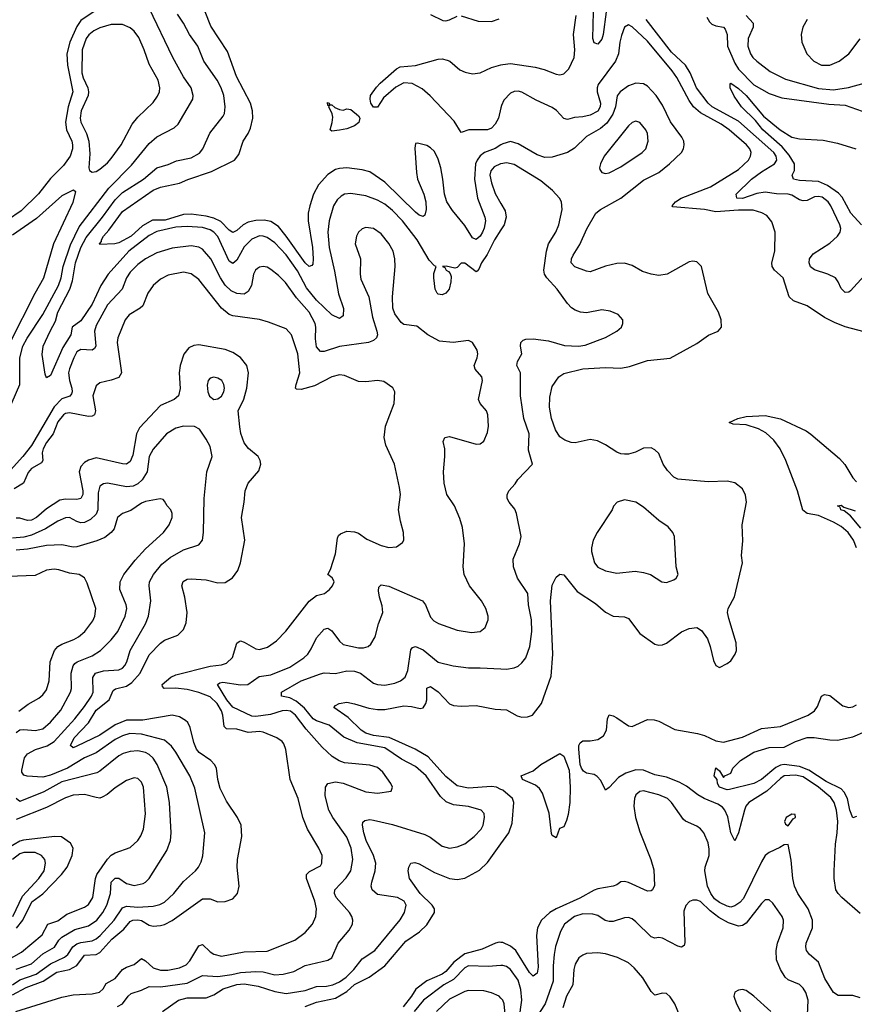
# Model space of a CAD drawing. Header units: inches. Extents: x 1305375 to 1407406, y 744550 to 841633.
# Tile 82 of 256: x 1337469 to 1341859, y 781568 to 786749. Entities that reach past the tile are written whole.
import ezdxf

# ---------------------------------------------------------------- set-up
doc = ezdxf.new("R2010")
doc.units = ezdxf.units.IN
doc.header["$MEASUREMENT"] = 0
doc.layers.add('B3738', color=7, linetype='Continuous')
doc.layers.add('B3748', color=7, linetype='Continuous')

msp = doc.modelspace()

# ---------------------------------------------------------------- linework, layer by layer
at = {"layer": 'B3738', "color": 5}
for points, elevation in [([(1337364.7, 784590), (1337469.3, 784829.3), (1337469.4, 784969.4), (1337484.8, 785030), (1337507.4, 785072.6), (1337590, 785198), (1337673, 785350), (1337686.5, 785390), (1337697.4, 785450), (1337736.3, 785563.7), (1337781.7, 785658.3), (1337937.4, 785862.6), (1338056.7, 785983.3), (1338150, 786096.9), (1338190, 786132.2), (1338280.3, 786179.7), (1338301.5, 786198.5), (1338378.7, 786330), (1338381.4, 786350), (1338369.8, 786390), (1338330, 786448.2), (1338274.6, 786550), (1338149.4, 786809.4)], 1160), ([(1337870, 786798.3), (1337790, 786744), (1337770, 786712.2), (1337731.9, 786630), (1337716.4, 786570), (1337720.4, 786510), (1337747.4, 786370), (1337722.8, 786290), (1337710.4, 786210), (1337714.3, 786170), (1337742.1, 786110), (1337746.7, 786090), (1337746.8, 786070), (1337734.4, 786030), (1337698.9, 785981.1), (1337630, 785913.9), (1337567.5, 785832.5), (1337476.7, 785743.3), (1337405.3, 785694.7)], 1160), ([(1340000, 785642.7), (1339966.9, 785590), (1339927, 785513), (1339897.3, 785470), (1339884.5, 785435.5), (1339875.2, 785424.8), (1339870, 785422.7), (1339810, 785467.8), (1339790, 785467), (1339770, 785445.2), (1339758, 785442), (1339712.1, 785452.1), (1339692, 785450), (1339704.5, 785444.5), (1339711, 785430), (1339723.9, 785423.9), (1339733, 785413), (1339737.3, 785397.3), (1339736.5, 785370), (1339727.1, 785330), (1339710, 785308.9), (1339690, 785301), (1339670, 785304.7), (1339664.5, 785310), (1339653.4, 785330), (1339646.1, 785390), (1339646.9, 785413.1), (1339659, 785450), (1339650, 785453), (1339623.1, 785483.1), (1339559.9, 785590), (1339481.9, 785690), (1339430, 785745.6), (1339390, 785777.3), (1339350, 785799.2), (1339290, 785821.3), (1339210, 785834.6), (1339177.3, 785830), (1339159.4, 785820.6), (1339138.5, 785801.5), (1339119.8, 785770), (1339095.9, 785690), (1339089, 785630), (1339095.9, 785550), (1339125, 785425), (1339145.8, 785305.8), (1339171.3, 785228.7), (1339169.3, 785190.7), (1339150, 785177.2), (1339110, 785195.6), (1339030, 785272.6), (1338978, 785338), (1338930, 785426.4), (1338870, 785512.1), (1338810, 785574.2), (1338770, 785603.4), (1338750, 785610.5), (1338730, 785611), (1338690, 785593.3), (1338650, 785553), (1338610, 785483.8), (1338590, 785466.3), (1338570, 785477.3), (1338510, 785607.5), (1338490, 785630.9), (1338470, 785643.7), (1338430, 785654.8), (1338350, 785661.2), (1338290, 785657.1), (1338190, 785634), (1338150, 785614), (1338042.1, 785530), (1337934, 785410), (1337895.5, 785350), (1337850, 785251.1), (1337790, 785163.4), (1337744.9, 785130), (1337736.8, 785090), (1337695.9, 785024.1), (1337630, 784877.2), (1337610, 784864), (1337602.9, 784882.9), (1337587.3, 784987.3), (1337592.9, 785030), (1337628.3, 785110), (1337657.5, 785162.5), (1337669.9, 785210), (1337732.3, 785330), (1337746.2, 785373.8), (1337761.3, 785470), (1337790, 785550.8), (1337817.4, 785602.6), (1337904.8, 785710), (1337970, 785800.3), (1338010, 785839), (1338120.5, 785910), (1338190, 785969.5), (1338250, 785987.4), (1338293.4, 786006.6), (1338370, 786022.6), (1338413.8, 786046.2), (1338432.1, 786070), (1338468.7, 786151.3), (1338539.2, 786240.8), (1338545.2, 786254.8), (1338549.1, 786290), (1338541.6, 786350), (1338528.6, 786390), (1338507.7, 786430), (1338437, 786530), (1338405.8, 786610), (1338362.6, 786670), (1338330.6, 786730), (1338298, 786778)], 1140), ([(1340000, 786089.7), (1339968.8, 786071.2), (1339913.2, 786050), (1339890, 786031.9), (1339874.1, 786010), (1339866.2, 785990), (1339860.3, 785910), (1339877.4, 785810), (1339916, 785710), (1339918.5, 785690), (1339911.2, 785651.2), (1339902.1, 785630), (1339890, 785609.2), (1339870, 785592.1), (1339850, 785601.2), (1339810, 785666.6), (1339745.2, 785745.2), (1339715.3, 785790), (1339703, 785830), (1339695, 785910), (1339683.2, 785970), (1339670, 786015.5), (1339650, 786054.6), (1339630, 786075), (1339610, 786086.4), (1339561.4, 786098.6), (1339550, 786098), (1339547.1, 786072.9), (1339555.8, 785944.2), (1339560.8, 785910), (1339594, 785830), (1339604.6, 785790), (1339607.2, 785750), (1339599, 785721), (1339590, 785714), (1339570, 785720.9), (1339550, 785735.5), (1339390, 785894.4), (1339310, 785947.4), (1339270, 785958.9), (1339190, 785968.8), (1339150, 785966.1), (1339130, 785960.2), (1339090, 785933.9), (1339040.1, 785879.9), (1339014.7, 785830), (1338994.6, 785770), (1338986.8, 785730), (1338985.6, 785690), (1339007.9, 785550), (1339012.9, 785490), (1339010, 785462), (1339005.1, 785454.9), (1338990.8, 785450), (1338970, 785469.3), (1338870, 785610.4), (1338830, 785659.7), (1338790, 785687), (1338754.2, 785694.2), (1338710, 785692.6), (1338670, 785682.7), (1338643.7, 785670), (1338610, 785639), (1338590, 785629.2), (1338570, 785640.8), (1338526.9, 785686.9), (1338490, 785704.9), (1338450, 785715.1), (1338370, 785724.6), (1338330, 785724.3), (1338233.3, 785693.3), (1338166.9, 785693.1), (1338115.1, 785664.9), (1338055.1, 785610), (1337990, 785575), (1337968.7, 785568.7), (1337890, 785566), (1337887.8, 785570), (1337898.3, 785581.7), (1337898.3, 785590), (1337909.9, 785610), (1337938.3, 785641.7), (1338010, 785739.8), (1338170, 785851.6), (1338210, 785868.3), (1338310, 785888.5), (1338352.5, 785907.5), (1338477.7, 785950), (1338599.1, 786010), (1338621, 786039), (1338643.2, 786110), (1338669.9, 786150), (1338681.9, 786178.1), (1338695.3, 786230), (1338694, 786270), (1338681.9, 786310), (1338609.4, 786450), (1338561.4, 786581.4), (1338474, 786714), (1338444.5, 786790)], 1120), ([(1339630, 786775.9), (1339694.7, 786745.3), (1339710, 786743.5), (1339730, 786748.2), (1339770, 786766.5)], 1120), ([(1339790, 786768.9), (1339880.4, 786740.4), (1339950, 786738.8), (1339990, 786753.1)], 1120), ([(1340000, 786285.7), (1339986.8, 786230), (1339970, 786198.9), (1339950, 786177.8), (1339929.4, 786169.4), (1339831.4, 786168.6), (1339790, 786155.8), (1339754.5, 786214.5), (1339628.3, 786348.3), (1339585.4, 786385.4), (1339533, 786413), (1339490, 786416.4), (1339446.7, 786393.3), (1339382.5, 786337.5), (1339350, 786289.2), (1339330, 786289.2), (1339316.1, 786310), (1339311.6, 786330), (1339314.5, 786350), (1339345.8, 786394.2), (1339364.4, 786415.6), (1339449.8, 786490.2), (1339470, 786500.2), (1339550, 786508.6), (1339670, 786541.3), (1339690, 786542.9), (1339716.5, 786536.5), (1339731.1, 786530), (1339784.2, 786484.2), (1339812.6, 786472.6), (1339850, 786464.5), (1339890, 786468.6), (1339950, 786497.6), (1340000, 786510.6)], 1080), ([(1340000, 785990.5), (1339997.1, 785990), (1339965, 785975), (1339946.6, 785953.4), (1339941.9, 785930), (1339949.5, 785890), (1339970, 785833.7), (1340000, 785781.9)], 1140), ([(1337418.6, 785050), (1337550.4, 785310), (1337596.1, 785390), (1337648.1, 785571.9), (1337750, 785788.2), (1337763.1, 785843.1), (1337750, 785852), (1337690, 785822.7), (1337556.5, 785703.5), (1337430, 785614.5)], 1180), ([(1337983.9, 781556.1), (1338009.9, 781570.1), (1338038.4, 781610), (1338055.1, 781624.9), (1338110, 781641.7), (1338150, 781660.9), (1338210, 781659.9), (1338350, 781678.3), (1338430, 781719.5), (1338510, 781714.6), (1338584.1, 781724.1), (1338630, 781735), (1338710, 781741.1), (1338750, 781738.1), (1338810, 781723.6), (1338854, 781726), (1338910, 781740.5), (1338970, 781771.9), (1339090, 781799.5), (1339110, 781813), (1339143.1, 781890), (1339201.5, 781958.5), (1339218.5, 781990), (1339220.4, 782010), (1339215.3, 782030), (1339203.8, 782050), (1339133.5, 782130), (1339123.7, 782150), (1339126.8, 782170), (1339186.2, 782233.8), (1339210.4, 782269.6), (1339220.8, 782330), (1339211.6, 782390), (1339190, 782447.3), (1339115.6, 782550), (1339094.9, 782590), (1339075, 782665), (1339076.4, 782710), (1339090, 782730.3), (1339130, 782738.6), (1339170, 782731.1), (1339290, 782686.2), (1339350, 782678.8), (1339422, 782690), (1339429.5, 782710), (1339420.5, 782730), (1339378.8, 782790), (1339350, 782814.2), (1339310, 782826.3), (1339177.7, 782837.7), (1339148.3, 782848.3), (1339111.6, 782871.6), (1339060, 782920), (1338975.3, 783015.3), (1338920.2, 783090), (1338892.2, 783110), (1338870, 783114.5), (1338850, 783112.1), (1338787.5, 783092.5), (1338710, 783081.7), (1338690, 783083.1), (1338590, 783131.8), (1338558.3, 783170), (1338508.5, 783250), (1338521.2, 783258.8), (1338537.5, 783262.5), (1338630, 783249.6), (1338668.8, 783251.2), (1338727.5, 783292.5), (1338790, 783300.8), (1338890, 783342.5), (1338963.1, 783390), (1338983.7, 783410), (1339002.1, 783437.9), (1339030, 783496.9), (1339070, 783541.1), (1339090, 783547.2), (1339110, 783533.1), (1339150, 783478), (1339170, 783461.7), (1339250, 783443.6), (1339276.4, 783443.6), (1339301.2, 783450), (1339316.4, 783463.6), (1339338, 783502), (1339355.8, 783570), (1339378.9, 783630), (1339375.1, 783664.9), (1339360.8, 783710), (1339356, 783744), (1339358, 783762), (1339370, 783775.6), (1339410, 783767.3), (1339587, 783690), (1339603.9, 783670), (1339630, 783604.9), (1339646.1, 783586.1), (1339671.4, 783571.4), (1339770, 783537), (1339844.9, 783524.9), (1339890, 783529.1), (1339917.6, 783550), (1339933.6, 783590), (1339933.3, 783610), (1339920.5, 783650), (1339897.2, 783690), (1339834.3, 783770), (1339806.6, 783830), (1339801.7, 783870), (1339808.6, 783990), (1339797.2, 784077.2), (1339783.6, 784123.6), (1339756.3, 784190), (1339714.7, 784250), (1339701.1, 784310), (1339697.2, 784370), (1339705.4, 784450), (1339704.2, 784490), (1339696, 784530), (1339705.2, 784550), (1339730, 784556.4), (1339870, 784515.8), (1339890, 784517.1), (1339910, 784530.6), (1339930, 784576), (1339935.3, 784610), (1339931, 784670), (1339924, 784690), (1339891.3, 784730), (1339882, 784750), (1339903.5, 784850), (1339898.9, 784870), (1339864.7, 784910), (1339858.3, 784930), (1339874.2, 784970), (1339878, 784990), (1339874.5, 785010), (1339850, 785049.6), (1339830, 785060.5), (1339749.1, 785050.9), (1339676.6, 785056.6), (1339616.2, 785090), (1339556.9, 785136.9), (1339490, 785145.7), (1339475.6, 785155.6), (1339441, 785201), (1339431.5, 785231.5), (1339429.8, 785290), (1339443.9, 785450), (1339441.7, 785490), (1339433.5, 785530), (1339410, 785571.6), (1339370, 785621.6), (1339329.2, 785650), (1339290, 785655.6), (1339270, 785648.2), (1339250.3, 785630), (1339240.2, 785610), (1339233.1, 785570), (1339261.2, 785490), (1339259.3, 785410), (1339262.8, 785382.8), (1339305.8, 785290), (1339324.1, 785184.1), (1339347.4, 785110), (1339350.3, 785090), (1339345.2, 785074.8), (1339330, 785061), (1339304, 785050), (1339149.9, 785029.9), (1339070, 785003.5), (1339050, 785003.5), (1339030, 785027.6), (1339023.7, 785070), (1339026.2, 785130), (1339022.2, 785150), (1338991.4, 785210), (1338924.8, 785284.8), (1338866.7, 785366.7), (1338830, 785403.4), (1338790, 785434.8), (1338770, 785445.7), (1338750, 785449.8), (1338730, 785446.8), (1338720.1, 785439.9), (1338709.1, 785430.9), (1338699, 785410), (1338687.5, 785350), (1338670, 785317.7), (1338650, 785305.3), (1338610, 785307.2), (1338581.4, 785321.4), (1338550, 785351.3), (1338525, 785390), (1338474, 785490), (1338430, 785540.9), (1338410, 785552.2), (1338370, 785559.3), (1338270, 785546.8), (1338190, 785521.4), (1338130, 785490.5), (1338090, 785461.3), (1338050, 785419.8), (1338030.7, 785390), (1338007.4, 785330), (1337930, 785248.1), (1337870, 785139.8), (1337861.3, 785110), (1337868.6, 785031.4), (1337861.5, 785018.5), (1337850, 785009.8), (1337790, 785013.7), (1337770, 785000.2), (1337752.7, 784970), (1337730, 784912.4), (1337725.7, 784890), (1337730, 784850.4), (1337742.8, 784810), (1337744.8, 784790), (1337740.5, 784779.5), (1337731.7, 784768.3), (1337690, 784753.8), (1337650, 784712.2), (1337530, 784508.7), (1337485.5, 784450), (1337420.8, 784379.2)], 1160), ([(1337447.9, 781530), (1337690, 781605.2), (1337750, 781617.2), (1337850, 781623.5), (1337887.7, 781632.3), (1337906.9, 781650), (1337923.3, 781676.7), (1337970, 781703.5), (1338010, 781750.1), (1338030, 781763.5), (1338070, 781777.8), (1338110, 781807.9), (1338130, 781796.3), (1338170, 781758.9), (1338210, 781747.1), (1338248.2, 781748.2), (1338310, 781759.9), (1338344.4, 781775.6), (1338364.1, 781795.9), (1338410, 781875.8), (1338430, 781883), (1338470, 781844.1), (1338490, 781831.3), (1338530, 781821.6), (1338650, 781843.5), (1338770, 781847.3), (1338915, 781905), (1338970, 781946.4), (1339008.9, 781990), (1339025.8, 782030), (1339029.1, 782070), (1339020.5, 782110), (1338977, 782230), (1338976.8, 782250), (1338993, 782267), (1339050, 782295.8), (1339058.7, 782310), (1339060.4, 782350), (1339041.4, 782390), (1338981.8, 782490), (1338957.5, 782550), (1338932.9, 782650), (1338891.4, 782750), (1338868.8, 782908.8), (1338857.7, 782937.7), (1338849.6, 782950), (1338820.7, 782970), (1338750, 782999.1), (1338730, 783002.7), (1338670, 782997.5), (1338610, 783015), (1338556.8, 783016.8), (1338543.9, 783030), (1338536.8, 783090), (1338530, 783112.2), (1338507.3, 783150), (1338470, 783186.1), (1338410, 783209.2), (1338350, 783224.8), (1338287.9, 783232.1), (1338229.3, 783230), (1338220.3, 783240.3), (1338218.8, 783250), (1338263, 783290), (1338290, 783302), (1338470, 783346.7), (1338530, 783354.6), (1338556.6, 783363.4), (1338587.8, 783392.2), (1338610, 783468.2), (1338622.5, 783477.5), (1338630, 783480.2), (1338650, 783473.5), (1338710, 783438.9), (1338730, 783434.2), (1338772.4, 783447.6), (1338820.2, 783479.8), (1338868.1, 783531.9), (1338991, 783689), (1339030, 783719.6), (1339071.5, 783730), (1339098.7, 783750), (1339114, 783770), (1339122.7, 783790), (1339119.5, 783799.5), (1339112.1, 783812.1), (1339089.4, 783830), (1339103.8, 783856.2), (1339130, 783937.3), (1339140, 784020), (1339145.8, 784034.2), (1339155.9, 784044.1), (1339190, 784056.9), (1339230, 784054.6), (1339250, 784046.7), (1339294.7, 784014.7), (1339370, 783982.6), (1339410, 783970.6), (1339450, 783974.8), (1339482, 783998), (1339489.3, 784010.7), (1339487.6, 784050), (1339471.1, 784110), (1339461, 784170), (1339472.1, 784250), (1339466.9, 784286.9), (1339439.2, 784410), (1339393.7, 784510), (1339386.4, 784550), (1339392.2, 784610), (1339438.9, 784730), (1339442, 784790), (1339431.2, 784811.2), (1339384.6, 784844.6), (1339350, 784850.9), (1339290, 784843.5), (1339250, 784845.3), (1339176.4, 784876.5), (1339150, 784880.7), (1339110, 784869.8), (1339018.7, 784821.3), (1338950, 784802), (1338925.1, 784805.1), (1338919.8, 784810), (1338923.2, 784830), (1338942.5, 784890), (1338931.1, 784990), (1338897.8, 785090), (1338870, 785122), (1338777.4, 785157.4), (1338730.5, 785170.5), (1338590, 785191.1), (1338570, 785198), (1338530, 785231.3), (1338410, 785381.6), (1338370, 785412.3), (1338330, 785421), (1338250, 785403.9), (1338210, 785383.2), (1338171.2, 785350), (1338142.7, 785310), (1338116.1, 785243.9), (1338102.3, 785230), (1338044.5, 785195.5), (1338023.5, 785170), (1337985.7, 785074.3), (1337980.5, 785050), (1338004.7, 784890), (1337990, 784866.6), (1337950, 784851.6), (1337890, 784838.5), (1337870, 784821.6), (1337852.5, 784770), (1337866.8, 784690), (1337862.4, 784670), (1337850, 784662.3), (1337830, 784661.4), (1337730, 784680.3), (1337710, 784676.7), (1337699.8, 784670), (1337670, 784632), (1337644.5, 784570), (1337610, 784523.2), (1337592.6, 784490), (1337587.6, 784470), (1337589.5, 784430), (1337583.1, 784416.9), (1337530, 784387.3), (1337513.8, 784366.2), (1337489.4, 784310), (1337439.7, 784280.3)], 1180), ([(1337430, 781618.1), (1337503.1, 781656.9), (1337592.9, 781690), (1337664, 781736), (1337730, 781751.2), (1337770, 781772.7), (1337810, 781825.5), (1337870, 781830.5), (1337890, 781840.3), (1337953, 781910), (1338016.4, 781963.6), (1338050, 782003.4), (1338063.1, 782010), (1338090, 782012.8), (1338108.7, 782008.7), (1338150, 781983.8), (1338170, 781979.3), (1338210, 781982.9), (1338230, 781988.4), (1338270, 782009.5), (1338430, 782122.5), (1338470, 782122.1), (1338510, 782107.8), (1338550, 782108.4), (1338590, 782123.2), (1338614.8, 782150), (1338622.4, 782190), (1338611.8, 782290), (1338615.1, 782330), (1338637.7, 782450), (1338633.5, 782510), (1338614.8, 782550), (1338556.4, 782636.5), (1338522.7, 782702.7), (1338510.6, 782750), (1338504.5, 782810), (1338493.2, 782830), (1338473.8, 782850), (1338412.6, 782892.6), (1338398.8, 782910), (1338385, 782945), (1338364.5, 783024.5), (1338352.2, 783050), (1338341.3, 783061.3), (1338310, 783080.2), (1338270, 783088.6), (1338116.8, 783063.2), (1338030, 783063), (1337970, 783038.9), (1337890, 782984), (1337770, 782926.9), (1337750, 782918), (1337736.4, 782930), (1337756, 782970), (1337831.4, 783048.6), (1337870, 783114.8), (1337938.4, 783170), (1337960.9, 783219.1), (1337972.1, 783227.9), (1338030, 783241.9), (1338059.2, 783260.8), (1338102, 783310), (1338150, 783405.8), (1338210, 783468.2), (1338230, 783484.2), (1338300.9, 783510), (1338330, 783539.1), (1338344.4, 783575.6), (1338349.8, 783630), (1338338, 783710), (1338322.2, 783770), (1338327.9, 783792.1), (1338350, 783804.7), (1338370, 783806.8), (1338450, 783800.5), (1338510, 783786), (1338550, 783787.1), (1338588.7, 783811.3), (1338616.2, 783850), (1338629.8, 783890), (1338653.7, 784010), (1338636, 784130), (1338649.7, 784210), (1338654.2, 784270), (1338670, 784310.4), (1338725.6, 784374.4), (1338737.6, 784410), (1338733.6, 784430), (1338722.4, 784450), (1338672.7, 784492.7), (1338650, 784522), (1338632.1, 784572.1), (1338625.9, 784605.9), (1338618.6, 784690), (1338648, 784752), (1338662.5, 784810), (1338671.6, 784890), (1338663, 784930), (1338630, 784971.9), (1338590, 784997.2), (1338550, 785014.1), (1338410, 785037.8), (1338385.1, 785034.9), (1338358.7, 785021.3), (1338331.6, 784988.4), (1338312.7, 784930), (1338307.9, 784890), (1338312.2, 784807.8), (1338304.7, 784770), (1338280.3, 784750), (1338210, 784718.8), (1338098.3, 784601.7), (1338082.9, 784570), (1338063.4, 784456.6), (1338050, 784423.1), (1338030.1, 784409.9), (1338010, 784411.7), (1337870, 784442.4), (1337830, 784431.5), (1337810, 784418.9), (1337790, 784397.7), (1337781.8, 784370), (1337800.1, 784270), (1337800.1, 784250), (1337791, 784229), (1337770, 784223.7), (1337710, 784226), (1337679.5, 784220.5), (1337610, 784175), (1337557.8, 784130), (1337530, 784115.2), (1337510, 784113.1), (1337470, 784125.4), (1337450, 784126.6)], 1220), ([(1337430, 781669.5), (1337470, 781696.6), (1337554.4, 781725.6), (1337630, 781780.9), (1337704.8, 781815.2), (1337721.1, 781830), (1337748.4, 781870), (1337770, 781885.8), (1337790, 781893.2), (1337850, 781901.6), (1337870, 781911.8), (1337892, 781930), (1337966.1, 782010), (1338010, 782075.8), (1338030, 782084.2), (1338090, 782078.7), (1338170, 782084.3), (1338206.4, 782093.6), (1338230, 782105.8), (1338278.6, 782150), (1338330, 782214.4), (1338393.5, 782270), (1338409.8, 782290), (1338423.4, 782316.6), (1338431.4, 782348.6), (1338441.6, 782470), (1338390, 782705.1), (1338363, 782770), (1338290, 782894.2), (1338266.7, 782926.7), (1338230, 782957.8), (1338110, 782989.9), (1338048.1, 782991.9), (1338010, 782980.5), (1337970, 782961.1), (1337870, 782891.8), (1337810, 782863.8), (1337719.5, 782810), (1337630, 782772.9), (1337590, 782762.7), (1337507.5, 782767.5), (1337490, 782773.5), (1337479.4, 782790), (1337479.4, 782799.4), (1337494.5, 782865.5), (1337510, 782885.2), (1337552.2, 782907.8), (1337612.3, 782927.7), (1337650, 782951.1), (1337758.3, 783070), (1337810, 783134.8), (1337846.7, 783190), (1337854.6, 783210), (1337852.5, 783287.5), (1337867.4, 783310), (1337910, 783322.1), (1337990, 783326.9), (1338010, 783336.5), (1338021.4, 783350), (1338031.7, 783370), (1338049.2, 783430), (1338129.9, 783570), (1338145.6, 783610), (1338157.8, 783690), (1338149.8, 783770), (1338151.6, 783790), (1338171.6, 783830), (1338216.6, 783883.4), (1338260.5, 783919.5), (1338330, 783958.5), (1338410, 783985.2), (1338429.7, 784010), (1338436, 784050), (1338439.8, 784230), (1338452.8, 784370), (1338480.3, 784450), (1338470, 784503.7), (1338450, 784541.6), (1338413.7, 784593.7), (1338388.4, 784608.4), (1338330, 784609.8), (1338290, 784599.3), (1338240.3, 784570), (1338170, 784489.7), (1338150.2, 784450), (1338138.6, 784370), (1338112.9, 784327.1), (1338090, 784305.8), (1338065.8, 784294.2), (1338030, 784291.2), (1337930, 784309.8), (1337910, 784306.6), (1337890, 784294.5), (1337881.1, 784258.9), (1337879.7, 784170), (1337870, 784146.3), (1337841.9, 784118.1), (1337810, 784103.7), (1337790, 784102), (1337770, 784107.4), (1337730, 784129.9), (1337710, 784128.1), (1337668.4, 784110), (1337604.7, 784070), (1337530, 784037.2), (1337490, 784026.4), (1337430, 784020.1)], 1240), ([(1337450, 782997.7), (1337470, 783011.3), (1337490, 783014), (1337550, 783007.7), (1337590, 783018), (1337630, 783052.3), (1337684.8, 783115.2), (1337735.6, 783210), (1337740.9, 783230), (1337740.2, 783310), (1337750, 783348.5), (1337759.4, 783360.6), (1337771.1, 783370), (1337850, 783401), (1337893.8, 783430), (1337950, 783485), (1337984.3, 783530), (1338024, 783610), (1338031.4, 783650), (1338028, 783670), (1337995.8, 783750), (1337997.4, 783790), (1338016.8, 783830), (1338075.5, 783904.5), (1338130, 783964.5), (1338224.8, 784050), (1338254, 784090), (1338269.8, 784130), (1338270.7, 784150.7), (1338264.2, 784170), (1338245.1, 784190), (1338230, 784215.3), (1338223.2, 784223.2), (1338207.2, 784227.2), (1338130, 784213.8), (1338110, 784205.6), (1338053.2, 784166.7), (1338010, 784149.8), (1337983.2, 784130), (1337964.8, 784070), (1337949.7, 784050.3), (1337915.6, 784024.4), (1337873.7, 784006.3), (1337770, 783974.6), (1337750, 783973), (1337690, 783985.2), (1337610, 783982.1), (1337510, 783962), (1337450, 783958.2)], 1260), ([(1337463.6, 783110), (1337513.8, 783146.2), (1337570, 783179), (1337590, 783195.6), (1337610, 783222.6), (1337624, 783270), (1337628.9, 783370), (1337652.3, 783430), (1337669.6, 783450.4), (1337690, 783463.4), (1337753.1, 783486.9), (1337778.2, 783501.8), (1337810.8, 783530), (1337854.1, 783585.9), (1337864.4, 783610), (1337869, 783650), (1337823.7, 783783.7), (1337810, 783811.1), (1337780.9, 783830), (1337730, 783835.9), (1337673.7, 783853.7), (1337650, 783856.8), (1337610, 783851.4), (1337550, 783824.9), (1337410, 783818.7)], 1280), ([(1338219.1, 781530), (1338303.5, 781590), (1338350, 781602.2), (1338450, 781602.5), (1338490, 781618.2), (1338539, 781650), (1338610, 781672.1), (1338650, 781675.6), (1338722.5, 781662.5), (1338810, 781634.8), (1338870, 781625), (1338970, 781640.8), (1339030, 781661.3), (1339082.4, 781662.4), (1339115.6, 781670), (1339150, 781685.7), (1339185.6, 781710), (1339226.5, 781750), (1339270, 781807.6), (1339336.2, 781850), (1339470, 782012), (1339492.8, 782050), (1339500.9, 782090), (1339490.9, 782110), (1339456.2, 782130), (1339350, 782146), (1339322.7, 782170), (1339317.7, 782190), (1339320.2, 782210), (1339338.5, 782270), (1339341.2, 782310), (1339329.9, 782350), (1339291.1, 782430), (1339279.5, 782470), (1339271.1, 782510), (1339274.3, 782525.7), (1339284.5, 782535.5), (1339310, 782540.2), (1339330, 782537.4), (1339430, 782513.9), (1339600.4, 782460.4), (1339627.1, 782447.1), (1339690, 782399), (1339730, 782390.2), (1339770, 782395.8), (1339810, 782412.6), (1339859.7, 782450), (1339896, 782490), (1339906, 782510), (1339913.7, 782550), (1339911.8, 782571.8), (1339895.1, 782590), (1339830, 782608.2), (1339750, 782618.1), (1339712.4, 782632.4), (1339681.9, 782661.9), (1339607.1, 782770), (1339550, 782819.9), (1339477.1, 782857.1), (1339390, 782917.1), (1339243.9, 782943.9), (1339173.1, 782973.1), (1339096, 783036), (1339030, 783059.5), (1339012.7, 783070), (1338966.2, 783126.2), (1338922, 783162), (1338890, 783180.1), (1338845.1, 783190), (1338845.3, 783210), (1338950, 783269.5), (1339050, 783307.3), (1339070, 783312.1), (1339130, 783307.9), (1339190, 783322.9), (1339230, 783320.3), (1339261.8, 783310), (1339330, 783258.4), (1339350, 783250.2), (1339390, 783246.4), (1339441.7, 783258.3), (1339471.6, 783270), (1339496.1, 783290), (1339510, 783324), (1339526.5, 783433.5), (1339535.1, 783444.9), (1339550, 783451.2), (1339590, 783432.5), (1339670, 783368.4), (1339748, 783348), (1339830, 783337.4), (1339890, 783338.9), (1340000, 783333.2)], 1140), ([(1340000, 782698.7), (1339976.1, 782710), (1339950, 782714.1), (1339830, 782705.5), (1339770, 782718.2), (1339710, 782766.3), (1339616.6, 782870), (1339547.9, 782910), (1339411.6, 782971.6), (1339330, 782981.7), (1339290, 782993.7), (1339264.9, 783010), (1339196.5, 783076.5), (1339120.5, 783130), (1339130, 783140.4), (1339149, 783151), (1339190, 783156.9), (1339230, 783149.3), (1339305.2, 783125.2), (1339350, 783118.5), (1339390, 783119.8), (1339490, 783137.8), (1339530, 783135.3), (1339575.3, 783124.7), (1339590, 783127.8), (1339605.2, 783150), (1339610.5, 783170.4), (1339609.3, 783230.7), (1339630, 783240.7), (1339670, 783212.5), (1339730, 783148.8), (1339750, 783139.6), (1339790, 783136.5), (1339870, 783140.7), (1339970, 783121.6), (1340000, 783119.1)], 1120), ([(1337450, 781752.4), (1337530, 781780.1), (1337590, 781833.8), (1337651, 781869), (1337674.4, 781905.6), (1337690, 781920.6), (1337757.9, 781962.1), (1337830, 781981.3), (1337874.3, 782010), (1337906.4, 782050), (1337926.7, 782090), (1337945.9, 782150), (1337949.4, 782210), (1337970, 782232.3), (1337990, 782231.9), (1338030, 782203.5), (1338070, 782193.2), (1338117.2, 782202.8), (1338131.2, 782210), (1338149.8, 782230.2), (1338242.5, 782377.5), (1338261.4, 782430), (1338265.2, 782470), (1338256.8, 782630), (1338243.4, 782710), (1338191.7, 782830), (1338170, 782863.2), (1338150, 782882.3), (1338130, 782893.4), (1338090, 782900.7), (1338050, 782897.3), (1338013, 782887), (1337990, 782874.7), (1337890, 782794.2), (1337873.6, 782786.4), (1337690, 782738.6), (1337595.1, 782684.9), (1337470, 782634.5), (1337450.3, 782650.3)], 1260), ([(1337370, 781779.9), (1337478.1, 781841.9), (1337586.1, 781933.9), (1337617.3, 781990), (1337670, 782007.5), (1337717.1, 782042.9), (1337810, 782078.1), (1337830, 782093.2), (1337852.6, 782130), (1337867.6, 782230), (1337874.6, 782250), (1337930, 782330.9), (1337950, 782352.2), (1337970, 782364.3), (1338050, 782392), (1338090.4, 782429.6), (1338105.7, 782454.3), (1338119.5, 782490), (1338130.5, 782570), (1338119.1, 782710), (1338110, 782735.8), (1338090, 782756), (1338070, 782760.3), (1338030, 782746.2), (1337970, 782706.4), (1337928.7, 782671.3), (1337902.9, 782657.1), (1337890, 782653.3), (1337870, 782655.9), (1337810, 782671.9), (1337750, 782667.5), (1337710, 782653.9), (1337610, 782602.5), (1337450, 782539.9)], 1280), ([(1337451.2, 781968.8), (1337485.6, 782010), (1337532.6, 782107.4), (1337590, 782148.7), (1337689.3, 782250), (1337718.5, 782290), (1337743.9, 782350), (1337750.6, 782390), (1337736.3, 782416.3), (1337688.5, 782448.5), (1337651, 782451), (1337489, 782431), (1337470, 782425.9), (1337410, 782391.3)], 1320), ([(1338970, 781557), (1339030, 781578.3), (1339130, 781599.2), (1339190, 781635.5), (1339230, 781672.6), (1339307.5, 781710), (1339389.9, 781770), (1339499.3, 781900.6), (1339571.2, 781948.8), (1339610, 781986.4), (1339649.9, 782050), (1339649.9, 782070), (1339637.5, 782090), (1339574.8, 782150), (1339519.4, 782230), (1339512.6, 782270), (1339516.3, 782290), (1339526.6, 782310), (1339546.3, 782313.7), (1339570, 782307.5), (1339650, 782260.7), (1339730, 782230.1), (1339770, 782223.9), (1339810, 782231.4), (1339886.8, 782273.2), (1339930, 782314.3), (1340000, 782412.2)], 1120), ([(1337433.1, 782030), (1337483, 782137), (1337569.4, 782230), (1337596.6, 782270), (1337604.3, 782310), (1337600.3, 782330), (1337584.1, 782350), (1337550, 782366.2), (1337490, 782367), (1337470, 782359.9), (1337430.6, 782329.4)], 1340), ([(1340000, 781893.3), (1339990, 781894.1), (1339970.9, 781889.1), (1339901.9, 781858.1), (1339810, 781833.6), (1339752, 781790), (1339710, 781740.3), (1339690, 781726.8), (1339610, 781691.2), (1339552.6, 781647.4), (1339530.2, 781609.8), (1339485, 781555)], 1120), ([(1340000, 781771.6), (1339932.9, 781767.1), (1339830, 781770.4), (1339810, 781760.5), (1339750, 781697.8), (1339699.8, 781670), (1339592.7, 781590), (1339543.6, 781530)], 1140), ([(1340000, 781600.5), (1339991.2, 781610), (1339950, 781627.9), (1339910, 781638.9), (1339830, 781641), (1339810, 781635.2), (1339730, 781594.1), (1339660.9, 781530)], 1160)]:
    msp.add_lwpolyline(points, dxfattribs=dict(at, elevation=elevation))
for points, elevation in [([(1338010, 786723), (1337950, 786722.7), (1337890, 786705.3), (1337859.2, 786690), (1337831.6, 786668.4), (1337817.4, 786650), (1337796.8, 786590), (1337796, 786470), (1337802.8, 786442.8), (1337827.1, 786390), (1337830.6, 786370), (1337828.1, 786350), (1337792.2, 786270), (1337786.8, 786230), (1337789.6, 786210), (1337819.8, 786150), (1337832.8, 786110), (1337837.7, 786042.3), (1337832.7, 785970), (1337835.9, 785955.9), (1337850, 785946), (1337870, 785950.4), (1337890, 785962), (1337930, 785995), (1337950, 786018.4), (1338002.5, 786090), (1338060.4, 786199.6), (1338090, 786235.2), (1338170, 786312.6), (1338194.3, 786345.7), (1338203.7, 786370), (1338206.1, 786390), (1338197.2, 786430), (1338150, 786515.1), (1338124, 786590), (1338094.7, 786654.7), (1338070, 786688.9), (1338050, 786706.5)], 1180), ([(1339100.7, 786300.7), (1339110, 786300.7), (1339126, 786286), (1339150, 786276.4), (1339170, 786273.4), (1339190, 786279.1), (1339210, 786275.8), (1339250, 786242.4), (1339257.2, 786230), (1339251.9, 786208.1), (1339230.1, 786189.9), (1339190, 786174.6), (1339150, 786167.2), (1339110, 786162.9), (1339100.9, 786170), (1339112.5, 786207.5), (1339115.1, 786235.1), (1339112.9, 786252.9), (1339094, 786290), (1339098, 786298), (1339090, 786298), (1339086.8, 786313.2), (1339096, 786310)], 1080), ([(1338490, 784867.6), (1338470, 784862), (1338460.4, 784850), (1338454.3, 784825.7), (1338458, 784790), (1338467.1, 784767.1), (1338490, 784750.3), (1338510, 784753.6), (1338530, 784767.2), (1338542.5, 784790), (1338545.6, 784810), (1338542.3, 784830), (1338531.3, 784850), (1338510, 784862.4)], 1240)]:
    msp.add_lwpolyline(points, close=True, dxfattribs=dict(at, elevation=elevation))
at = {"layer": 'B3748', "color": 5}
for points, elevation in [([(1340000, 786510.6), (1340010, 786513.1), (1340050, 786518.1), (1340179.3, 786499.3), (1340226.7, 786486.7), (1340290, 786461.4), (1340310, 786458.4), (1340330, 786463.2), (1340356.2, 786490), (1340385.5, 786550), (1340389, 786590), (1340381.8, 786670), (1340395, 786770)], 1080), ([(1340554, 786790), (1340537.2, 786670), (1340530, 786645.8), (1340510, 786620.8), (1340490, 786627.3), (1340483, 786650), (1340486.5, 786790)], 1060), ([(1341910, 785401.2), (1341838.4, 785321.6), (1341830, 785314.8), (1341810, 785314), (1341790, 785333.6), (1341773.6, 785370), (1341759.1, 785390), (1341719.5, 785410), (1341650, 785433.1), (1341628.7, 785448.7), (1341621.8, 785470), (1341623.5, 785490), (1341642.4, 785517.6), (1341730, 785572.2), (1341769.8, 785610), (1341783.5, 785630), (1341787.5, 785650), (1341783, 785670), (1341734.8, 785770), (1341720.6, 785790), (1341690, 785814.1), (1341670, 785819.2), (1341650, 785817.2), (1341610, 785798.1), (1341590, 785795.9), (1341570, 785801.7), (1341530, 785825), (1341510, 785829.9), (1341450, 785832.1), (1341390, 785840.8), (1341345.8, 785834.2), (1341270, 785808.1), (1341240.7, 785810), (1341237.8, 785830), (1341317.9, 785910), (1341370, 785948.7), (1341439.5, 785990), (1341451.4, 786010), (1341447.7, 786030), (1341435.4, 786050), (1341250, 786214.5), (1341111.1, 786290), (1341090, 786309.9), (1341027.8, 786390), (1340994.6, 786470), (1340970.3, 786510), (1340897.9, 786577.9), (1340763.5, 786750)], 1060), ([(1341082.1, 786762.1), (1341097.2, 786737.2), (1341110, 786725), (1341130, 786716.8), (1341170, 786710.2), (1341179.8, 786699.8), (1341190.1, 786670.1), (1341192.4, 786610), (1341230, 786520.5), (1341250, 786489.1), (1341330, 786406.5), (1341410, 786360.5), (1341477.5, 786337.5), (1341724.8, 786304.8), (1341810, 786299.6), (1341930, 786256.3)], 1060), ([(1341290.5, 786770.5), (1341326.8, 786730), (1341326.1, 786710), (1341300.9, 786650), (1341299.4, 786610), (1341312.5, 786570), (1341325.4, 786550), (1341346.4, 786530), (1341416.7, 786476.7), (1341496.2, 786436.2), (1341670, 786387.5), (1341750, 786380.4), (1341827.9, 786392.1), (1341910, 786415.1)], 1080), ([(1341610, 786749.7), (1341588.4, 786710), (1341579.4, 786670), (1341583.2, 786630), (1341608.9, 786570), (1341646.3, 786530), (1341686.7, 786510), (1341730, 786509), (1341779.5, 786530), (1341829.3, 786570), (1341890, 786647.2)], 1120), ([(1341910, 785106.2), (1341810, 785132.8), (1341754.8, 785154.8), (1341701.6, 785181.6), (1341610, 785243), (1341538, 785270), (1341515.3, 785290), (1341484.2, 785390), (1341439.2, 785430), (1341426, 785450), (1341424.1, 785470), (1341439.8, 785530), (1341442, 785630), (1341425.2, 785685.2), (1341398, 785718), (1341372.9, 785732.9), (1341325.8, 785745.8), (1341250, 785746.1), (1341130, 785738.2), (1341070, 785749.7), (1340904.4, 785764.4), (1340900.5, 785770), (1340917.6, 785790), (1340947.9, 785810), (1341101.8, 785870), (1341250, 785960.4), (1341302, 786010), (1341312.9, 786030), (1341316, 786050), (1341309, 786070), (1341291.3, 786090), (1341200.5, 786170), (1341158.8, 786198.8), (1341050, 786258.3), (1341013, 786290), (1340990, 786323.2), (1340925.2, 786445.2), (1340900.5, 786480.5), (1340770, 786636.1), (1340690, 786711.2), (1340670, 786722.4), (1340650, 786709.4), (1340634, 786666), (1340624.7, 786630), (1340617.8, 786570), (1340603.3, 786530), (1340512, 786408), (1340506.4, 786390), (1340506.6, 786370), (1340524, 786310), (1340522.2, 786290), (1340510, 786268.1), (1340470, 786246.5), (1340430, 786237.2), (1340386.2, 786233.8), (1340350, 786223.4), (1340330, 786228.4), (1340291.4, 786271.4), (1340270, 786286.4), (1340184.9, 786324.9), (1340110, 786368.2), (1340090, 786372.7), (1340070, 786371), (1340050, 786362.5), (1340015.4, 786324.6), (1340002.7, 786297.3), (1340000, 786285.7)], 1080), ([(1340000, 783119.1), (1340030, 783116.5), (1340085, 783085), (1340110, 783078.4), (1340139.8, 783080.2), (1340165.1, 783090), (1340213.8, 783150), (1340264.8, 783295.2), (1340272.8, 783410), (1340259.9, 783690), (1340270, 783774), (1340290, 783815.5), (1340310, 783831.7), (1340330, 783827.7), (1340400.2, 783740.2), (1340496.8, 783676.8), (1340550, 783632), (1340590, 783610.4), (1340650, 783607.4), (1340670, 783597), (1340730, 783519.6), (1340810, 783462.3), (1340830, 783456.9), (1340850, 783459), (1340870, 783467.7), (1340950, 783527.1), (1340990, 783544.7), (1341030, 783550.2), (1341054.7, 783534.7), (1341085.7, 783490), (1341101.1, 783450), (1341117.7, 783377.7), (1341130, 783350.8), (1341150, 783340.7), (1341190, 783360.5), (1341210, 783375.5), (1341232.8, 783410), (1341238.9, 783430), (1341237.7, 783470), (1341197.8, 783597.8), (1341192.2, 783630), (1341195.1, 783650), (1341227.7, 783712.3), (1341269.7, 783890), (1341265.1, 783930), (1341273, 784007), (1341269.1, 784090), (1341292.1, 784210), (1341287.1, 784247.1), (1341270, 784280.5), (1341230, 784311.1), (1341190, 784320.4), (1341090, 784316.9), (1340930, 784331.7), (1340910, 784342), (1340876.4, 784376.5), (1340853.6, 784410), (1340830, 784465.6), (1340810, 784485.4), (1340790, 784496), (1340750, 784494.7), (1340707.1, 784472.9), (1340670, 784463), (1340650, 784462.6), (1340630, 784464.8), (1340610, 784473.3), (1340550, 784512.3), (1340507.1, 784532.9), (1340470, 784538.9), (1340390, 784522.2), (1340370, 784523.6), (1340335.7, 784535.8), (1340310, 784554.5), (1340286.3, 784590), (1340266.4, 784650), (1340255.2, 784710), (1340256.8, 784763.2), (1340270, 784819.5), (1340303.8, 784870), (1340330, 784887.1), (1340430, 784911), (1340550, 784919.1), (1340630, 784914.6), (1340675.4, 784924.6), (1340770, 784955.2), (1340890, 784967.7), (1341030, 785044.4), (1341092.1, 785087.9), (1341142.9, 785110), (1341159.7, 785130), (1341158.5, 785170), (1341144.7, 785210), (1341087.5, 785307.5), (1341054, 785450), (1341030, 785474.5), (1341010, 785478), (1340990, 785475.1), (1340873.4, 785410), (1340830, 785403.5), (1340790, 785408.9), (1340743.9, 785423.9), (1340690, 785455.4), (1340650, 785468.3), (1340610, 785466), (1340550, 785451.4), (1340470, 785422.6), (1340450, 785424.8), (1340388.3, 785448.3), (1340369.8, 785470), (1340371.6, 785490), (1340380.7, 785510), (1340414.8, 785565.2), (1340452.3, 785647.7), (1340499.3, 785730), (1340524, 785750), (1340630, 785809.4), (1340750, 785905.1), (1340830, 785944.6), (1340887.3, 785990), (1340948.9, 786050), (1340960.8, 786070), (1340964.5, 786090), (1340961.4, 786110), (1340951.8, 786130), (1340891.3, 786211.3), (1340850, 786299.8), (1340816.6, 786350), (1340770, 786398.5), (1340750, 786410.5), (1340710, 786414.3), (1340670, 786401.2), (1340626.6, 786370), (1340612, 786348), (1340601.7, 786290), (1340588.5, 786251.5), (1340556.2, 786203.8), (1340523.8, 786176.2), (1340450, 786134.6), (1340386.7, 786073.3), (1340350, 786050.4), (1340270, 786026.2), (1340230, 786023.4), (1340190, 786037.3), (1340090, 786095.3), (1340050, 786107), (1340010, 786095.6), (1340000, 786089.7)], 1120), ([(1341897, 785670), (1341841, 785730), (1341794.7, 785814.7), (1341775.7, 785835.7), (1341717, 785877), (1341670, 785897.4), (1341570, 785903.2), (1341538, 785910), (1341531.2, 785930), (1341544.4, 785955.6), (1341544.6, 785990), (1341516.7, 786036.7), (1341479.5, 786079.5), (1341377.5, 786170), (1341338.1, 786218.1), (1341265.5, 786290), (1341225.9, 786345.9), (1341206.4, 786390), (1341205.6, 786410), (1341210, 786414.4), (1341250, 786387.3), (1341290, 786349.3), (1341381.1, 786241.1), (1341469.2, 786169.2), (1341530, 786130.2), (1341570, 786121.7), (1341695.1, 786115.1), (1341770, 786099.3), (1341866, 786070)], 1040), ([(1340000, 783333.2), (1340030, 783331.6), (1340070, 783338), (1340090, 783347), (1340110, 783363.8), (1340130, 783390.6), (1340152.1, 783450), (1340161.6, 783530), (1340159.8, 783590), (1340144.2, 783670), (1340141.6, 783730), (1340086.9, 783810), (1340065.7, 783870), (1340063.5, 783910), (1340098.3, 783990), (1340106.4, 784030), (1340082.3, 784150), (1340072.3, 784172.3), (1340042.4, 784210), (1340033.3, 784230), (1340031.8, 784248.2), (1340040.9, 784270), (1340074.3, 784305.7), (1340089.5, 784330), (1340166, 784410), (1340144.4, 784484.4), (1340148.4, 784570), (1340119.8, 784650), (1340103.1, 784770), (1340102, 784890), (1340084.2, 784930), (1340086.2, 784950), (1340109.7, 784990), (1340103.6, 785030), (1340105.1, 785050), (1340117.2, 785062.8), (1340130, 785068.2), (1340169.7, 785070.3), (1340250, 785058.4), (1340334.7, 785034.7), (1340408.7, 785031.3), (1340443.5, 785036.5), (1340550, 785077.3), (1340609.6, 785110), (1340633.3, 785130), (1340641.6, 785150), (1340640.7, 785170), (1340617.2, 785197.3), (1340574.9, 785214.9), (1340530, 785221.7), (1340450, 785206.4), (1340419, 785210), (1340390, 785220.4), (1340371.8, 785231.8), (1340350, 785255.6), (1340295.8, 785330), (1340241.2, 785390), (1340229.8, 785410), (1340225.7, 785430), (1340239.8, 785530), (1340250.8, 785570), (1340289, 785630), (1340303.7, 785670), (1340321.5, 785750), (1340318.7, 785790), (1340308.2, 785810), (1340271.1, 785850), (1340210, 785901.1), (1340070, 785986), (1340030, 785996.1), (1340000, 785990.5)], 1140), ([(1340000, 785781.9), (1340022.7, 785742.7), (1340027, 785710), (1340017.2, 785670), (1340000, 785642.7)], 1140), ([(1341869.9, 783970), (1341854.4, 784010), (1341825.6, 784050), (1341790, 784082.1), (1341750, 784105.3), (1341670, 784139.1), (1341610, 784149.7), (1341587.7, 784167.7), (1341560.2, 784270), (1341498.8, 784430), (1341468, 784490), (1341436.1, 784536.1), (1341394.1, 784574.1), (1341355.1, 784595.1), (1341290, 784617.4), (1341221, 784621), (1341201.2, 784630), (1341245.1, 784650), (1341290, 784660.8), (1341390, 784665.9), (1341470, 784648.7), (1341604.7, 784584.7), (1341630, 784568.6), (1341780.2, 784440.2), (1341808.4, 784408.4), (1341850, 784337.4), (1341870, 784317.3)], 1080), ([(1341893.6, 784073.6), (1341838.7, 784138.7), (1341805.1, 784165.1), (1341788.5, 784170), (1341784.4, 784184.4), (1341769.7, 784190.3), (1341790, 784194), (1341804.1, 784184.1), (1341863.7, 784163.7)], 1060), ([(1341890, 782045.4), (1341793.7, 782130), (1341773.1, 782150), (1341761.4, 782170), (1341752.6, 782230), (1341752.3, 782270), (1341759.5, 782410), (1341769, 782470), (1341771.3, 782530), (1341764.7, 782590), (1341752.8, 782630), (1341735.2, 782655.2), (1341671, 782710), (1341590, 782765.1), (1341550, 782773.5), (1341490, 782769.6), (1341470, 782756.6), (1341398.5, 782690), (1341303.1, 782630), (1341288.1, 782610), (1341280.6, 782590), (1341250, 782469.7), (1341230, 782427.8), (1341210, 782469.6), (1341194.1, 782554.1), (1341177.2, 782590), (1341164.9, 782604.9), (1341140.8, 782620.8), (1341068.8, 782650), (1341035.5, 782670), (1340976.3, 782716.3), (1340937.4, 782737.4), (1340870, 782763.2), (1340810, 782775.1), (1340750, 782799), (1340710, 782800.8), (1340656.3, 782783.7), (1340618.1, 782761.9), (1340570, 782708.6), (1340550, 782695.1), (1340524.9, 782744.9), (1340506.5, 782766.5), (1340490, 782776.6), (1340450, 782784.4), (1340434.4, 782794.4), (1340423.1, 782810), (1340417.5, 782830), (1340409.9, 782910), (1340410.5, 782930), (1340416.5, 782943.5), (1340430, 782954.1), (1340470, 782954.8), (1340510, 782961.6), (1340539.6, 782980.4), (1340554.3, 783010), (1340559.8, 783070), (1340570, 783090.3), (1340590, 783086.5), (1340610, 783075.8), (1340670, 783032.9), (1340690, 783030.1), (1340770, 783066.1), (1340805.3, 783065.3), (1340830, 783058.3), (1340914.6, 783014.6), (1341033.1, 782993.1), (1341070, 782981.5), (1341130, 782953.3), (1341170, 782947.9), (1341270, 782972.9), (1341370, 783018.7), (1341470.2, 783030.2), (1341616.2, 783090), (1341650, 783112.4), (1341665, 783135), (1341686.9, 783190), (1341702.4, 783197.6), (1341730, 783192.3), (1341797.8, 783137.8), (1341830, 783130.2), (1341850, 783133.6), (1341870, 783143.2)], 1080), ([(1341870, 782556.3), (1341850, 782549.2), (1341835.3, 782590), (1341823.5, 782650), (1341804.7, 782684.7), (1341790, 782700.9), (1341710, 782740.1), (1341620, 782800), (1341570, 782819.6), (1341490, 782829.3), (1341470, 782826.1), (1341445.7, 782814.3), (1341370, 782750.8), (1341330, 782729.9), (1341202.3, 782697.7), (1341190, 782696.3), (1341149.6, 782710), (1341139, 782730), (1341138, 782750), (1341121.2, 782770), (1341130, 782811.3), (1341150, 782796), (1341170, 782762), (1341178, 782770), (1341210, 782784.7), (1341219, 782810), (1341259.3, 782850), (1341330, 782893.9), (1341410, 782919), (1341490, 782921.6), (1341550, 782951.3), (1341610, 782970.9), (1341647.5, 782972.5), (1341730, 782959.3), (1341770, 782958), (1341850, 782975.3), (1341915.9, 783004.1)], 1060), ([(1340000, 782412.2), (1340041.3, 782470), (1340059.1, 782520.9), (1340068.1, 782630), (1340059.9, 782650), (1340010, 782693.9), (1340000, 782698.7)], 1120), ([(1341890, 781602.4), (1341850, 781614.6), (1341773.5, 781613.5), (1341750, 781629.8), (1341703, 781703), (1341669.9, 781789.9), (1341623.1, 781830), (1341607.9, 781850), (1341602.9, 781870), (1341605.8, 781890), (1341638.6, 781970), (1341638.6, 782010), (1341616.1, 782070), (1341561.5, 782150), (1341544.4, 782190), (1341535.9, 782230), (1341527, 782327), (1341510, 782409), (1341490, 782407), (1341467.7, 782392.3), (1341410, 782366.6), (1341390, 782350.7), (1341370, 782318.2), (1341275.3, 782124.7), (1341256, 782104), (1341230, 782085.4), (1341210, 782078.9), (1341190, 782083.6), (1341150, 782103.1), (1341123.4, 782123.4), (1341103.6, 782150), (1341086.9, 782190), (1341073, 782270), (1341074.9, 782290), (1341095, 782350), (1341095.5, 782384.5), (1341090, 782417.4), (1341067.7, 782470), (1341050, 782490.6), (1341030, 782505), (1340971.3, 782531.3), (1340960.5, 782540.5), (1340896.7, 782630), (1340875.5, 782650), (1340830.6, 782669.4), (1340750, 782690.3), (1340730, 782686.9), (1340710.1, 782669.9), (1340702.4, 782650), (1340698.3, 782610), (1340707.7, 782550), (1340730, 782475.8), (1340788.5, 782330), (1340804.9, 782275.1), (1340807.4, 782192.6), (1340796.5, 782170), (1340790, 782165), (1340770, 782163.5), (1340670, 782208.8), (1340650, 782214.2), (1340630, 782211.3), (1340610, 782196.9), (1340591, 782190), (1340510, 782175.3), (1340490, 782167.8), (1340414.4, 782125.6), (1340290.9, 782070), (1340256.4, 782050), (1340213.2, 782010), (1340191.9, 781970), (1340187.4, 781930), (1340196.5, 781763.5), (1340190, 781731.3), (1340170, 781715.1), (1340150, 781734.4), (1340078.7, 781850), (1340050, 781873.3), (1340010, 781892.5), (1340000, 781893.3)], 1120), ([(1341611.6, 781510), (1341615.7, 781590), (1341603.5, 781630), (1341590, 781652.4), (1341570, 781672.1), (1341510, 781697.3), (1341494.3, 781710), (1341469.8, 781750), (1341450, 781801.2), (1341446.9, 781850), (1341454.3, 781890), (1341484.1, 781970), (1341486.6, 782010), (1341478.7, 782030), (1341430, 782100.5), (1341410, 782118), (1341390, 782117.4), (1341370, 782097.7), (1341290, 781995.2), (1341270, 781981.6), (1341250, 781978.5), (1341197.3, 781997.3), (1341145.3, 782025.3), (1341100.2, 782060.2), (1341050, 782108.1), (1341030, 782116.5), (1341010, 782115.6), (1340991.8, 782108.2), (1340971.7, 782088.3), (1340961.7, 782058.3), (1340967.1, 781892.9), (1340963.4, 781876.6), (1340950, 781867.6), (1340930, 781873), (1340850, 781915.1), (1340830, 781918.9), (1340810, 781916.3), (1340790, 781922.3), (1340710, 782002.2), (1340690, 782017), (1340670, 782023.7), (1340650, 782022.9), (1340590, 782003.9), (1340570, 782002.9), (1340549, 782009), (1340510, 782034.8), (1340482.8, 782042.8), (1340430, 782043.9), (1340386.5, 782030), (1340333.8, 781990), (1340312.6, 781950), (1340287.6, 781872.4), (1340279.6, 781830), (1340274.2, 781770), (1340275.1, 781690), (1340232.7, 781570), (1340179.2, 781490)], 1140), ([(1340938.3, 781510), (1340914.9, 781570), (1340890, 781606.3), (1340870, 781624.5), (1340850, 781626), (1340810, 781616.3), (1340790, 781635.6), (1340746.7, 781706.7), (1340700.4, 781760.4), (1340670, 781786.2), (1340613.6, 781813.6), (1340550, 781832.7), (1340510, 781838.7), (1340450, 781834.3), (1340430, 781827.1), (1340410, 781812.6), (1340390, 781778.4), (1340383.7, 781750), (1340378.9, 781670), (1340345.5, 781610), (1340325.7, 781550)], 1160), ([(1340095.9, 781490), (1340110.3, 781589.7), (1340105.2, 781645.2), (1340090, 781694), (1340050, 781751.6), (1340030, 781767.1), (1340010, 781772.2), (1340000, 781771.6)], 1140), ([(1341419.3, 781530), (1341330, 781611.1), (1341290, 781639.7), (1341270, 781645.6), (1341250, 781642.4), (1341230, 781631.6), (1341225.3, 781610), (1341238.7, 781570), (1341260.3, 781530)], 1160), ([(1340034.1, 781390), (1340016.8, 781570), (1340009.9, 781589.9), (1340000, 781600.5)], 1160)]:
    msp.add_lwpolyline(points, dxfattribs=dict(at, elevation=elevation))
for points, elevation in [([(1340710, 786214.5), (1340690, 786207.3), (1340670.5, 786190), (1340543.6, 786030), (1340522.8, 785990), (1340518, 785970), (1340520.2, 785960.2), (1340530, 785944.9), (1340550, 785938.9), (1340570, 785942.7), (1340630, 785974.3), (1340742.9, 786050), (1340761.3, 786070), (1340774.5, 786110), (1340771, 786150), (1340761.3, 786170), (1340730, 786207)], 1140), ([(1340650, 784222.7), (1340612, 784210), (1340591.1, 784188.9), (1340584.7, 784170), (1340505.3, 784050), (1340484.6, 784010), (1340476, 783970), (1340476.9, 783950), (1340492.2, 783890), (1340510, 783868.8), (1340550, 783847.9), (1340610, 783835.8), (1340706.7, 783846.7), (1340750, 783840.4), (1340786, 783830), (1340846, 783790), (1340870, 783786.7), (1340910, 783800.5), (1340920.9, 783810), (1340931.8, 783830), (1340922, 783870), (1340912, 784030), (1340903.7, 784050), (1340879.4, 784079.4), (1340830, 784114), (1340750, 784183.6), (1340710, 784209.6)], 1140), ([(1340290, 782444), (1340270, 782455.3), (1340266.3, 782466.3), (1340253.3, 782573.3), (1340218.7, 782678.7), (1340202.9, 782702.9), (1340181.4, 782721.4), (1340114, 782750), (1340106.6, 782770), (1340170, 782796.9), (1340209.8, 782830), (1340310, 782887.5), (1340330, 782874), (1340359, 782799), (1340363.5, 782710), (1340361.6, 782630), (1340354.1, 782565.9), (1340345.2, 782534.8), (1340330, 782502), (1340307.9, 782492.1)], 1080), ([(1341530, 782568.7), (1341500.7, 782550), (1341491, 782530), (1341496, 782516), (1341510, 782506), (1341537, 782543), (1341548.7, 782550), (1341547.3, 782567.3)], 1120)]:
    msp.add_lwpolyline(points, close=True, dxfattribs=dict(at, elevation=elevation))

doc.saveas('drawing.dxf')
